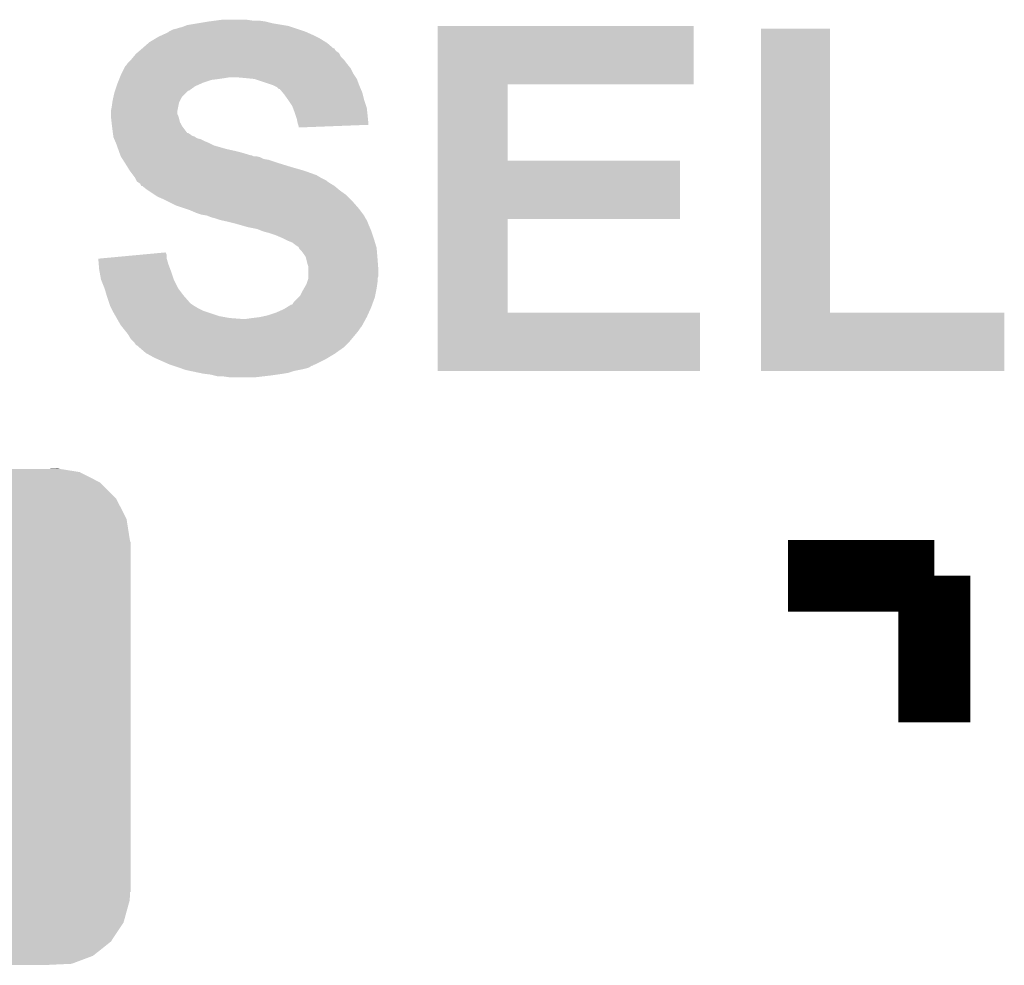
# Model space of a CAD drawing. Extents: x -4 to 126, y -8 to 66.
# Tile 121 of 256: x 33.04 to 35.82, y 47.21 to 49.89. Entities that reach past the tile are written whole.
import ezdxf

# ---------------------------------------------------------------- set-up
doc = ezdxf.new("R2010")
doc.units = 0
doc.layers.get('0').update_dxf_attribs({"linetype": 'CONTINUOUS'})
doc.layers.add('CLICKER_2_FOR_TMPM4L4A_V104_GTO', color=11, linetype='CONTINUOUS')
doc.layers.add('CLICKER_2_FOR_TMPM4L4A_V104_GTS', color=8, linetype='CONTINUOUS')

# ---------------------------------------------------------------- blocks, each defined once
blk = doc.blocks.new('CUSTOM_222')
for points in [[(-0.301568, 0.692038), (-0.285532, 0.698066), (0.308224, 0.692038), (0.27075, 0.698066)], [(-0.285532, 0.698066), (-0.220944, 0.70104), (0.27075, 0.698066), (0.25226, 0.70104)], [(0.220944, 0.70104), (0.244388, 0.702306), (0.25226, 0.70104), (0.244388, 0.702306)], [(-0.362024, 0.662578), (-0.346054, 0.675314), (0.365782, 0.662578), (0.3409, 0.675314)], [(-0.346054, 0.675314), (-0.301568, 0.692038), (0.3409, 0.675314), (0.308224, 0.692038)], [(-0.396604, 0.634998), (-0.362024, 0.662578), (0.39329, 0.634998), (0.365782, 0.662578)], [(-0.432252, 0.581054), (-0.408632, 0.616798), (0.42962, 0.581054), (0.411442, 0.616798)], [(-0.408632, 0.616798), (-0.396604, 0.634998), (0.411442, 0.616798), (0.39329, 0.634998)], [(-0.449518, 0.518744), (-0.438318, 0.559164), (0.447144, 0.518744), (0.44075, 0.559164)], [(-0.438318, 0.559164), (-0.432252, 0.581054), (0.44075, 0.559164), (0.42962, 0.581054)], [(-0.45085, 0.4953), (-0.449518, 0.518744), (0.45085, 0.4953), (0.447144, 0.518744)], [(-0.45212, -0.4953), (-0.45212, 0.4953), (0.45212, -0.4953), (0.45212, 0.4953)], [(-0.447142, -0.51874), (-0.45085, -0.4953), (0.449518, -0.51874), (0.45085, -0.4953)], [(-0.440752, -0.559164), (-0.447142, -0.51874), (0.438316, -0.559164), (0.449518, -0.51874)], [(-0.429622, -0.58105), (-0.440752, -0.559164), (0.432254, -0.58105), (0.438316, -0.559164)], [(-0.411444, -0.616798), (-0.429622, -0.58105), (0.40863, -0.616798), (0.432254, -0.58105)], [(-0.393292, -0.634996), (-0.411444, -0.616798), (0.396606, -0.634996), (0.40863, -0.616798)], [(-0.365784, -0.662578), (-0.393292, -0.634996), (0.362022, -0.662578), (0.396606, -0.634996)], [(-0.340906, -0.675312), (-0.365784, -0.662578), (0.346056, -0.675312), (0.362022, -0.662578)], [(-0.308228, -0.69204), (-0.340906, -0.675312), (0.301562, -0.69204), (0.346056, -0.675312)], [(-0.270764, -0.698066), (-0.308228, -0.69204), (0.285534, -0.698066), (0.301562, -0.69204)], [(-0.252274, -0.70104), (-0.270764, -0.698066), (0.220944, -0.70104), (0.285534, -0.698066)], [(-0.244392, -0.702308), (-0.252274, -0.70104), (-0.244392, -0.702308), (-0.220944, -0.70104)]]:
    blk.add_solid(points)

msp = doc.modelspace()

# ---------------------------------------------------------------- linework, layer by layer
at = {"layer": 'CLICKER_2_FOR_TMPM4L4A_V104_GTO', "const_width": 0.2032}
for points in [[(35.20948, 48.31588), (35.6235, 48.31588)], [(35.6235, 47.90186), (35.6235, 48.31588)]]:
    msp.add_lwpolyline(points, dxfattribs=at)
at = {"layer": 'CLICKER_2_FOR_TMPM4L4A_V104_GTO'}
for points in [[(33.5407, 49.87798), (33.57118, 49.88306), (33.75152, 49.87798), (33.7312, 49.88306)], [(33.57118, 49.88306), (33.59023, 49.8856), (33.7312, 49.88306), (33.71342, 49.8856)], [(33.59023, 49.8856), (33.609282, 49.88814), (33.695642, 49.8856), (33.677858, 49.88814)], [(33.45688, 49.852582), (33.45942, 49.85512), (33.84867, 49.852582), (33.842958, 49.85512)], [(33.45942, 49.85512), (33.459424, 49.855122), (33.842958, 49.85512), (33.842952, 49.855122)], [(33.459424, 49.855122), (33.469582, 49.860202), (33.842952, 49.855122), (33.827712, 49.860202)], [(33.469582, 49.860202), (33.479738, 49.86274), (33.827712, 49.860202), (33.820098, 49.86274)], [(33.479738, 49.86274), (33.48736, 49.865278), (33.820098, 49.86274), (33.812484, 49.865278)], [(33.48736, 49.865278), (33.497522, 49.867822), (33.812484, 49.865278), (33.804852, 49.867822)], [(33.497522, 49.867822), (33.503864, 49.870358), (33.804852, 49.867822), (33.797242, 49.870358)], [(33.503864, 49.870358), (33.510222, 49.8729), (33.797242, 49.870358), (33.781994, 49.8729)], [(33.510222, 49.8729), (33.5407, 49.87798), (33.781994, 49.8729), (33.75152, 49.87798)], [(34.218898, 49.70526), (34.2189, 49.870338), (34.942758, 49.70526), (34.94278, 49.870338)], [(34.2189, 49.870338), (34.218902, 49.87036), (34.94278, 49.870338), (34.218902, 49.87036)], [(35.133282, 49.0601), (35.1333, 49.862718), (35.328882, 49.0601), (35.32886, 49.862718)], [(35.1333, 49.862718), (35.133302, 49.86274), (35.32886, 49.862718), (35.133302, 49.86274)], [(33.403542, 49.824642), (33.420474, 49.8348), (33.902394, 49.824642), (33.886138, 49.8348)], [(33.420474, 49.8348), (33.428942, 49.83988), (33.886138, 49.8348), (33.87598, 49.83988)], [(33.428942, 49.83988), (33.440114, 49.84496), (33.87598, 49.83988), (33.86582, 49.84496)], [(33.440114, 49.84496), (33.45688, 49.852582), (33.86582, 49.84496), (33.84867, 49.852582)], [(33.368394, 49.794154), (33.374328, 49.79924), (33.939482, 49.794154), (33.93186, 49.79924)], [(33.374328, 49.79924), (33.377292, 49.80178), (33.93186, 49.79924), (33.929322, 49.80178)], [(33.377292, 49.80178), (33.383202, 49.806846), (33.929322, 49.80178), (33.926786, 49.806846)], [(33.383202, 49.806846), (33.38322, 49.80686), (33.926786, 49.806846), (33.924246, 49.80686)], [(33.38322, 49.80686), (33.400636, 49.8221), (33.924246, 49.80686), (33.906462, 49.8221)], [(33.400636, 49.8221), (33.403542, 49.824642), (33.906462, 49.8221), (33.902394, 49.824642)], [(33.342582, 49.766222), (33.350198, 49.773838), (33.960434, 49.766222), (33.95472, 49.773838)], [(33.350198, 49.773838), (33.35274, 49.77638), (33.95472, 49.773838), (33.95218, 49.77638)], [(33.35274, 49.77638), (33.359088, 49.784), (33.95218, 49.77638), (33.944562, 49.784)], [(33.359088, 49.784), (33.36544, 49.791622), (33.944562, 49.784), (33.94075, 49.791622)], [(33.36544, 49.791622), (33.368394, 49.794154), (33.94075, 49.791622), (33.939482, 49.794154)], [(33.324798, 49.735738), (33.33242, 49.750978), (33.980122, 49.735738), (33.972502, 49.750978)], [(33.33242, 49.750978), (33.334962, 49.75606), (33.972502, 49.750978), (33.968438, 49.75606)], [(33.334962, 49.75606), (33.3375, 49.7586), (33.968438, 49.75606), (33.966406, 49.7586)], [(33.3375, 49.7586), (33.340886, 49.76368), (33.966406, 49.7586), (33.96234, 49.76368)], [(33.340886, 49.76368), (33.342582, 49.766222), (33.96234, 49.76368), (33.960434, 49.766222)], [(33.314132, 49.71034), (33.317178, 49.717958), (33.555942, 49.71034), (33.578798, 49.717958)], [(33.317178, 49.717958), (33.318196, 49.7205), (33.578798, 49.717958), (33.59912, 49.7205)], [(33.318196, 49.7205), (33.319212, 49.72304), (33.59912, 49.7205), (33.6169, 49.72304)], [(33.319212, 49.72304), (33.320228, 49.72558), (33.6169, 49.72304), (33.632138, 49.72558)], [(33.320228, 49.72558), (33.32226, 49.73066), (33.986894, 49.72558), (33.983508, 49.73066)], [(33.32226, 49.73066), (33.324798, 49.735738), (33.983508, 49.73066), (33.980122, 49.735738)], [(33.67532, 49.72304), (33.647382, 49.72558), (33.988588, 49.72304), (33.986894, 49.72558)], [(33.700718, 49.7205), (33.67532, 49.72304), (33.99028, 49.7205), (33.988588, 49.72304)], [(33.754058, 49.70272), (33.700718, 49.7205), (33.996948, 49.70272), (33.99028, 49.7205)], [(33.304482, 49.6824), (33.306172, 49.687474), (33.50768, 49.6824), (33.512754, 49.687474)], [(33.306172, 49.687474), (33.306174, 49.68748), (33.512754, 49.687474), (33.515296, 49.68748)], [(33.306174, 49.68748), (33.310406, 49.700178), (33.515296, 49.68748), (33.533078, 49.700178)], [(33.310406, 49.700178), (33.3121, 49.70526), (33.533078, 49.700178), (33.544512, 49.70526)], [(33.3121, 49.70526), (33.314132, 49.71034), (33.544512, 49.70526), (33.555942, 49.71034)], [(33.75914, 49.70018), (33.754058, 49.70272), (33.9979, 49.70018), (33.996948, 49.70272)], [(33.764216, 49.697642), (33.75914, 49.70018), (33.998988, 49.697642), (33.9979, 49.70018)], [(33.769294, 49.692566), (33.764216, 49.697642), (34.001164, 49.692566), (33.998988, 49.697642)], [(33.771832, 49.69256), (33.769294, 49.692566), (34.001166, 49.69256), (34.001164, 49.692566)], [(33.780306, 49.682398), (33.771832, 49.69256), (34.00552, 49.682398), (34.001166, 49.69256)], [(34.218892, 49.48936), (34.218898, 49.705238), (34.417022, 49.48936), (34.417, 49.705238)], [(34.218898, 49.705238), (34.218898, 49.70526), (34.417, 49.705238), (34.942758, 49.70526)], [(33.298674, 49.654458), (33.2994, 49.659538), (33.48736, 49.654458), (33.4899, 49.659538)], [(33.2994, 49.659538), (33.300528, 49.664618), (33.4899, 49.659538), (33.49244, 49.664618)], [(33.300528, 49.664618), (33.302222, 49.67224), (33.49244, 49.664618), (33.49752, 49.67224)], [(33.302222, 49.67224), (33.304482, 49.6824), (33.49752, 49.67224), (33.50768, 49.6824)], [(33.78454, 49.67732), (33.780306, 49.682398), (34.00679, 49.67732), (34.00552, 49.682398)], [(33.795426, 49.662082), (33.78454, 49.67732), (34.0106, 49.662082), (34.00679, 49.67732)], [(33.79724, 49.65954), (33.795426, 49.662082), (34.011448, 49.65954), (34.0106, 49.662082)], [(33.807398, 49.644302), (33.79724, 49.65954), (34.016526, 49.644302), (34.011448, 49.65954)], [(33.29432, 49.629062), (33.29686, 49.64176), (33.48228, 49.629062), (33.48482, 49.64176)], [(33.29686, 49.64176), (33.298674, 49.654458), (33.48482, 49.64176), (33.48736, 49.654458)], [(33.809306, 49.639218), (33.807398, 49.644302), (34.01822, 49.639218), (34.016526, 49.644302)], [(33.81502, 49.62398), (33.809306, 49.639218), (34.019914, 49.62398), (34.01822, 49.639218)], [(33.29432, 49.629058), (33.29432, 49.629062), (33.48228, 49.629058), (33.48228, 49.629062)], [(33.29432, 49.621436), (33.29432, 49.629058), (33.482282, 49.621436), (33.48228, 49.629058)], [(33.29432, 49.616362), (33.29432, 49.621436), (33.48482, 49.616362), (33.482282, 49.621436)], [(33.294322, 49.616358), (33.29432, 49.616362), (33.48482, 49.616358), (33.48482, 49.616362)], [(33.295168, 49.60874), (33.294322, 49.616358), (33.487358, 49.60874), (33.48482, 49.616358)], [(33.296296, 49.598578), (33.295168, 49.60874), (33.4899, 49.598578), (33.487358, 49.60874)], [(33.81756, 49.61636), (33.81502, 49.62398), (34.02076, 49.61636), (34.019914, 49.62398)], [(33.820098, 49.60874), (33.81756, 49.61636), (34.021516, 49.60874), (34.02076, 49.61636)], [(33.82264, 49.596042), (33.820098, 49.60874), (34.022774, 49.596042), (34.021516, 49.60874)], [(33.29686, 49.5935), (33.296296, 49.598578), (33.492442, 49.5935), (33.4899, 49.598578)], [(33.297496, 49.58842), (33.29686, 49.5935), (33.494982, 49.58842), (33.492442, 49.5935)], [(33.2994, 49.57318), (33.297496, 49.58842), (33.506418, 49.57318), (33.494982, 49.58842)], [(33.824334, 49.59096), (33.82264, 49.596042), (34.023276, 49.59096), (34.022774, 49.596042)], [(33.825178, 49.588422), (33.824334, 49.59096), (33.957104, 49.588422), (34.023276, 49.59096)], [(33.82518, 49.583362), (33.825178, 49.588422), (33.82518, 49.583362), (33.957104, 49.588422)], [(33.300126, 49.5681), (33.2994, 49.57318), (33.51023, 49.5681), (33.506418, 49.57318)], [(33.300128, 49.568096), (33.300126, 49.5681), (33.512766, 49.568096), (33.51023, 49.5681)], [(33.300854, 49.563018), (33.300128, 49.568096), (33.520382, 49.563018), (33.512766, 49.568096)], [(33.301216, 49.56048), (33.300854, 49.563018), (33.522924, 49.56048), (33.520382, 49.563018)], [(33.301578, 49.557938), (33.301216, 49.56048), (33.530544, 49.557938), (33.522924, 49.56048)], [(33.30194, 49.555404), (33.301578, 49.557938), (33.534346, 49.555404), (33.530544, 49.557938)], [(33.303032, 49.552858), (33.30194, 49.555404), (33.538162, 49.552858), (33.534346, 49.555404)], [(33.30412, 49.55032), (33.303032, 49.552858), (33.548322, 49.55032), (33.538162, 49.552858)], [(33.306296, 49.54524), (33.30412, 49.55032), (33.55848, 49.54524), (33.548322, 49.55032)], [(33.308472, 49.54016), (33.306296, 49.54524), (33.57118, 49.54016), (33.55848, 49.54524)], [(33.30956, 49.537618), (33.308472, 49.54016), (33.576264, 49.537618), (33.57118, 49.54016)], [(33.311376, 49.532538), (33.30956, 49.537618), (33.586422, 49.532538), (33.576264, 49.537618)], [(33.315004, 49.52238), (33.311376, 49.532538), (33.621978, 49.52238), (33.586422, 49.532538)], [(33.316818, 49.5173), (33.315004, 49.52238), (33.64484, 49.5173), (33.621978, 49.52238)], [(33.318632, 49.51222), (33.316818, 49.5173), (33.665158, 49.51222), (33.64484, 49.5173)], [(33.321354, 49.5046), (33.318632, 49.51222), (33.690562, 49.5046), (33.665158, 49.51222)], [(33.321354, 49.504598), (33.321354, 49.5046), (33.693104, 49.504598), (33.690562, 49.5046)], [(33.32226, 49.50206), (33.321354, 49.504598), (33.698184, 49.50206), (33.693104, 49.504598)], [(33.323878, 49.49952), (33.32226, 49.50206), (33.715962, 49.49952), (33.705802, 49.50206)], [(33.32711, 49.49444), (33.323878, 49.49952), (33.726122, 49.49444), (33.715962, 49.49952)], [(33.328728, 49.491898), (33.32711, 49.49444), (33.741362, 49.491898), (33.726122, 49.49444)], [(33.335192, 49.48174), (33.328728, 49.491898), (33.77184, 49.48174), (33.741362, 49.491898)], [(33.34004, 49.47412), (33.335192, 49.48174), (33.796606, 49.47412), (33.77184, 49.48174)], [(33.341564, 49.47158), (33.34004, 49.47412), (33.80486, 49.47158), (33.796606, 49.47412)], [(33.347658, 49.461422), (33.341564, 49.47158), (33.840414, 49.461422), (33.80486, 49.47158)], [(34.218888, 49.32426), (34.218892, 49.489338), (34.904658, 49.32426), (34.90468, 49.489338)], [(34.218892, 49.489338), (34.218892, 49.48936), (34.90468, 49.489338), (34.417022, 49.48936)], [(33.34766, 49.46142), (33.347658, 49.461422), (33.84042, 49.46142), (33.840414, 49.461422)], [(33.357184, 49.44872), (33.34766, 49.46142), (33.875982, 49.44872), (33.84042, 49.46142)], [(33.362898, 49.4411), (33.357184, 49.44872), (33.88868, 49.4411), (33.875982, 49.44872)], [(33.366712, 49.433478), (33.362898, 49.4411), (33.90392, 49.433478), (33.88868, 49.4411)], [(33.367978, 49.430946), (33.366712, 49.433478), (33.906454, 49.430946), (33.90392, 49.433478)], [(33.367988, 49.43094), (33.367978, 49.430946), (33.90646, 49.43094), (33.906454, 49.430946)], [(33.3756, 49.42586), (33.367988, 49.43094), (33.914078, 49.42586), (33.90646, 49.43094)], [(33.378138, 49.42332), (33.3756, 49.42586), (33.918312, 49.42332), (33.914078, 49.42586)], [(33.380674, 49.418254), (33.378138, 49.42332), (33.926758, 49.418254), (33.918312, 49.42332)], [(33.383214, 49.41824), (33.380674, 49.418254), (33.92678, 49.41824), (33.926758, 49.418254)], [(33.39592, 49.40808), (33.383214, 49.41824), (33.938972, 49.40808), (33.92678, 49.41824)], [(33.399732, 49.40554), (33.39592, 49.40808), (33.94202, 49.40554), (33.938972, 49.40808)], [(33.418784, 49.392838), (33.399732, 49.40554), (33.959802, 49.392838), (33.94202, 49.40554)], [(33.426398, 49.387762), (33.418784, 49.392838), (33.964878, 49.387762), (33.959802, 49.392838)], [(33.44418, 49.38014), (33.426398, 49.387762), (33.9725, 49.38014), (33.964878, 49.387762)], [(33.45434, 49.37506), (33.44418, 49.38014), (33.97758, 49.37506), (33.9725, 49.38014)], [(33.47974, 49.36236), (33.45434, 49.37506), (33.988694, 49.36236), (33.97758, 49.37506)], [(33.502594, 49.354742), (33.47974, 49.36236), (33.99536, 49.354742), (33.988694, 49.36236)], [(33.51784, 49.34966), (33.502594, 49.354742), (33.999172, 49.34966), (33.99536, 49.354742)], [(33.535622, 49.34204), (33.51784, 49.34966), (34.004886, 49.34204), (33.999172, 49.34966)], [(33.550858, 49.336962), (33.535622, 49.34204), (34.008694, 49.336962), (34.004886, 49.34204)], [(33.566098, 49.33442), (33.550858, 49.336962), (34.0106, 49.33442), (34.008694, 49.336962)], [(33.566104, 49.334418), (33.566098, 49.33442), (34.0106, 49.334418), (34.0106, 49.33442)], [(33.578798, 49.329342), (33.566104, 49.334418), (34.01314, 49.329342), (34.0106, 49.334418)], [(33.578814, 49.329338), (33.578798, 49.329342), (34.013142, 49.329338), (34.01314, 49.329342)], [(33.58896, 49.326798), (33.578814, 49.329338), (34.014836, 49.326798), (34.013142, 49.329338)], [(33.6042, 49.321722), (33.58896, 49.326798), (34.01822, 49.321722), (34.014836, 49.326798)], [(33.60421, 49.32172), (33.6042, 49.321722), (34.01822, 49.32172), (34.01822, 49.321722)], [(33.62706, 49.31664), (33.60421, 49.32172), (34.020252, 49.31664), (34.01822, 49.32172)], [(33.64738, 49.31156), (33.62706, 49.31664), (34.022284, 49.31156), (34.020252, 49.31664)], [(33.65627, 49.30902), (33.64738, 49.31156), (34.0233, 49.30902), (34.022284, 49.31156)], [(33.68294, 49.3014), (33.65627, 49.30902), (34.026566, 49.3014), (34.0233, 49.30902)], [(33.708338, 49.29632), (33.68294, 49.3014), (34.028744, 49.29632), (34.026566, 49.3014)], [(34.218882, 49.0601), (34.218888, 49.324238), (34.417022, 49.0601), (34.417, 49.324238)], [(34.218888, 49.324238), (34.218888, 49.32426), (34.417, 49.324238), (34.904658, 49.32426)], [(33.72104, 49.29124), (33.708338, 49.29632), (34.03092, 49.29124), (34.028744, 49.29632)], [(33.728662, 49.2887), (33.72104, 49.29124), (34.031768, 49.2887), (34.03092, 49.29124)], [(33.73882, 49.286158), (33.728662, 49.2887), (34.032614, 49.286158), (34.031768, 49.2887)], [(33.76168, 49.27854), (33.73882, 49.286158), (34.035154, 49.27854), (34.032614, 49.286158)], [(33.77946, 49.27092), (33.76168, 49.27854), (34.037694, 49.27092), (34.035154, 49.27854)], [(33.78454, 49.26838), (33.77946, 49.27092), (34.03854, 49.26838), (34.037694, 49.27092)], [(33.7947, 49.2633), (33.78454, 49.26838), (34.040064, 49.2633), (34.03854, 49.26838)], [(33.8074, 49.25822), (33.7947, 49.2633), (34.041588, 49.25822), (34.040064, 49.2633)], [(33.81756, 49.2506), (33.8074, 49.25822), (34.043874, 49.2506), (34.041588, 49.25822)], [(33.825176, 49.24552), (33.81756, 49.2506), (34.045398, 49.24552), (34.043874, 49.2506)], [(33.82645, 49.242978), (33.825176, 49.24552), (34.04616, 49.242978), (34.045398, 49.24552)], [(33.827718, 49.240444), (33.82645, 49.242978), (34.046372, 49.240444), (34.04616, 49.242978)], [(33.25878, 49.2125), (33.285972, 49.215036), (33.452526, 49.2125), (33.4518, 49.215036)], [(33.285972, 49.215036), (33.39492, 49.225196), (33.4518, 49.215036), (33.4518, 49.225196)], [(33.39492, 49.225196), (33.449266, 49.230264), (33.4518, 49.225196), (33.449266, 49.230264)], [(33.832798, 49.23536), (33.827718, 49.240444), (34.046796, 49.23536), (34.046372, 49.240444)], [(33.84042, 49.2252), (33.832798, 49.23536), (34.047642, 49.2252), (34.046796, 49.23536)], [(33.845498, 49.217584), (33.84042, 49.2252), (34.048278, 49.217584), (34.047642, 49.2252)], [(33.84677, 49.2125), (33.845498, 49.217584), (34.0487, 49.2125), (34.048278, 49.217584)], [(33.26004, 49.19726), (33.25878, 49.2125), (33.45688, 49.19726), (33.452526, 49.2125)], [(33.2613, 49.182018), (33.26004, 49.19726), (33.462596, 49.182018), (33.45688, 49.19726)], [(33.850582, 49.19726), (33.84677, 49.2125), (34.049874, 49.19726), (34.0487, 49.2125)], [(33.853118, 49.189642), (33.850582, 49.19726), (34.05046, 49.189642), (34.049874, 49.19726)], [(33.85312, 49.179482), (33.853118, 49.189642), (34.05124, 49.179482), (34.05046, 49.189642)], [(33.262224, 49.17694), (33.2613, 49.182018), (33.4645, 49.17694), (33.462596, 49.182018)], [(33.26638, 49.154082), (33.262224, 49.17694), (33.47212, 49.154082), (33.4645, 49.17694)], [(33.85312, 49.164238), (33.85312, 49.179482), (34.051238, 49.164238), (34.05124, 49.179482)], [(33.85312, 49.156624), (33.85312, 49.164238), (34.048702, 49.156624), (34.051238, 49.164238)], [(33.266382, 49.15408), (33.26638, 49.154082), (33.47212, 49.15408), (33.47212, 49.154082)], [(33.276542, 49.12868), (33.266382, 49.15408), (33.484822, 49.12868), (33.47212, 49.15408)], [(33.840784, 49.128682), (33.84804, 49.141382), (34.04616, 49.128682), (34.047974, 49.141382)], [(33.84804, 49.141382), (33.849732, 49.14646), (34.047974, 49.141382), (34.0487, 49.14646)], [(33.849732, 49.14646), (33.853116, 49.156616), (34.0487, 49.14646), (34.0487, 49.156616)], [(33.853116, 49.156616), (33.85312, 49.156624), (34.0487, 49.156616), (34.048702, 49.156624)], [(33.282638, 49.10836), (33.276542, 49.12868), (33.50006, 49.10836), (33.484822, 49.12868)], [(33.28416, 49.10328), (33.282638, 49.10836), (33.504506, 49.10328), (33.50006, 49.10836)], [(33.289242, 49.08804), (33.28416, 49.10328), (33.517838, 49.08804), (33.504506, 49.10328)], [(33.812482, 49.090582), (33.825178, 49.10328), (34.03646, 49.090582), (34.041078, 49.10328)], [(33.825178, 49.10328), (33.830262, 49.108364), (34.041078, 49.10328), (34.042094, 49.108364)], [(33.830262, 49.108364), (33.83788, 49.123598), (34.042094, 49.108364), (34.045142, 49.123598)], [(33.83788, 49.123598), (33.840784, 49.128682), (34.045142, 49.123598), (34.04616, 49.128682)], [(33.290088, 49.0855), (33.289242, 49.08804), (33.52038, 49.0855), (33.517838, 49.08804)], [(33.29178, 49.080422), (33.290088, 49.0855), (33.527996, 49.080422), (33.52038, 49.0855)], [(33.291782, 49.08042), (33.29178, 49.080422), (33.527998, 49.08042), (33.527996, 49.080422)], [(33.295592, 49.0728), (33.291782, 49.08042), (33.5407, 49.0728), (33.527998, 49.08042)], [(33.78454, 49.070262), (33.79267, 49.075342), (34.02861, 49.070262), (34.03092, 49.075342)], [(33.79267, 49.075342), (33.804864, 49.08296), (34.03092, 49.075342), (34.033688, 49.08296)], [(33.804864, 49.08296), (33.807404, 49.082968), (34.033688, 49.08296), (34.033692, 49.082968)], [(33.807404, 49.082968), (33.812482, 49.090582), (34.033692, 49.082968), (34.03646, 49.090582)], [(33.299402, 49.06518), (33.295592, 49.0728), (33.555942, 49.06518), (33.5407, 49.0728)], [(33.30194, 49.0601), (33.299402, 49.06518), (33.571182, 49.0601), (33.555942, 49.06518)], [(33.307746, 49.04994), (33.30194, 49.0601), (33.60166, 49.04994), (33.571182, 49.0601)], [(33.31065, 49.04486), (33.307746, 49.04994), (33.6296, 49.04486), (33.60166, 49.04994)], [(33.69564, 49.04486), (33.715958, 49.0474), (34.016834, 49.04486), (34.01822, 49.0474)], [(33.715958, 49.0474), (33.73882, 49.052482), (34.01822, 49.0474), (34.020528, 49.052482)], [(33.73882, 49.052482), (33.761678, 49.0601), (34.020528, 49.052482), (34.023992, 49.0601)], [(33.761678, 49.0601), (33.78454, 49.070262), (34.023992, 49.0601), (34.02861, 49.070262)], [(34.21888, 48.895022), (34.218882, 49.060078), (34.960538, 48.895022), (34.96056, 49.060078)], [(34.218882, 49.060078), (34.218882, 49.0601), (34.96056, 49.060078), (34.417022, 49.0601)], [(35.13328, 48.895022), (35.133282, 49.060078), (35.821598, 48.895022), (35.82162, 49.060078)], [(35.133282, 49.060078), (35.133282, 49.0601), (35.82162, 49.060078), (35.328882, 49.0601)], [(33.3121, 49.04232), (33.31065, 49.04486), (33.662618, 49.04232), (33.6296, 49.04486)], [(33.322258, 49.024542), (33.3121, 49.04232), (34.00575, 49.024542), (34.015448, 49.04232)], [(33.326324, 49.01946), (33.322258, 49.024542), (34.002978, 49.01946), (34.00575, 49.024542)], [(33.328356, 49.01692), (33.326324, 49.01946), (34.00044, 49.01692), (34.002978, 49.01946)], [(33.67786, 49.04232), (33.69564, 49.04486), (34.015448, 49.04232), (34.016834, 49.04486)], [(33.334452, 49.0093), (33.328356, 49.01692), (33.99536, 49.0093), (34.00044, 49.01692)], [(33.34258, 48.99914), (33.334452, 49.0093), (33.986892, 48.99914), (33.99536, 49.0093)], [(33.350198, 48.986442), (33.34258, 48.99914), (33.97631, 48.986442), (33.986892, 48.99914)], [(33.357818, 48.978822), (33.350198, 48.986442), (33.969962, 48.978822), (33.97631, 48.986442)], [(33.360358, 48.976282), (33.357818, 48.978822), (33.967422, 48.976282), (33.969962, 48.978822)], [(33.36544, 48.968664), (33.360358, 48.976282), (33.959804, 48.968664), (33.967422, 48.976282)], [(33.370516, 48.966122), (33.36544, 48.968664), (33.957262, 48.966122), (33.959804, 48.968664)], [(33.375598, 48.96104), (33.370516, 48.966122), (33.95218, 48.96104), (33.957262, 48.966122)], [(33.3756, 48.961038), (33.375598, 48.96104), (33.952176, 48.961038), (33.95218, 48.96104)], [(33.39338, 48.9458), (33.3756, 48.961038), (33.93041, 48.9458), (33.952176, 48.961038)], [(33.397952, 48.94326), (33.39338, 48.9458), (33.926782, 48.94326), (33.93041, 48.9458)], [(33.41624, 48.9331), (33.397952, 48.94326), (33.909846, 48.9331), (33.926782, 48.94326)], [(33.427672, 48.92802), (33.41624, 48.9331), (33.90138, 48.92802), (33.909846, 48.9331)], [(33.461962, 48.91278), (33.427672, 48.92802), (33.870896, 48.91278), (33.90138, 48.92802)], [(33.461982, 48.912774), (33.461962, 48.91278), (33.868354, 48.912774), (33.870896, 48.91278)], [(33.469584, 48.91024), (33.461982, 48.912774), (33.865814, 48.91024), (33.868354, 48.912774)], [(33.469596, 48.910236), (33.469584, 48.91024), (33.863274, 48.910236), (33.865814, 48.91024)], [(33.484826, 48.90516), (33.469596, 48.910236), (33.85566, 48.90516), (33.863274, 48.910236)], [(33.49244, 48.902622), (33.484826, 48.90516), (33.84804, 48.902622), (33.85566, 48.90516)], [(33.500066, 48.90008), (33.49244, 48.902622), (33.83788, 48.90008), (33.84804, 48.902622)], [(33.50768, 48.897542), (33.500066, 48.90008), (33.825194, 48.897542), (33.83788, 48.90008)], [(33.519764, 48.894998), (33.50768, 48.897542), (33.81248, 48.894998), (33.825194, 48.897542)], [(33.54388, 48.88992), (33.519764, 48.894998), (33.79724, 48.88992), (33.81248, 48.894998)], [(33.555942, 48.88738), (33.54388, 48.88992), (33.782, 48.88738), (33.79724, 48.88992)], [(33.576258, 48.88484), (33.555942, 48.88738), (33.76422, 48.88484), (33.782, 48.88738)], [(33.586418, 48.8823), (33.576258, 48.88484), (33.74644, 48.8823), (33.76422, 48.88484)], [(33.596578, 48.87976), (33.586418, 48.8823), (33.724848, 48.87976), (33.74644, 48.8823)], [(33.6296, 48.87722), (33.611818, 48.87976), (33.703258, 48.87722), (33.724848, 48.87976)], [(34.960538, 48.895), (34.21888, 48.895022), (34.960538, 48.895), (34.960538, 48.895022)], [(35.821598, 48.895), (35.13328, 48.895022), (35.821598, 48.895), (35.821598, 48.895022)]]:
    msp.add_solid(points, dxfattribs=at)

# ---------------------------------------------------------------- block references
at = {"layer": 'CLICKER_2_FOR_TMPM4L4A_V104_GTS'}
msp.add_blockref('CUSTOM_222', (32.89808, 47.9171), dxfattribs=at)

doc.saveas('drawing.dxf')
